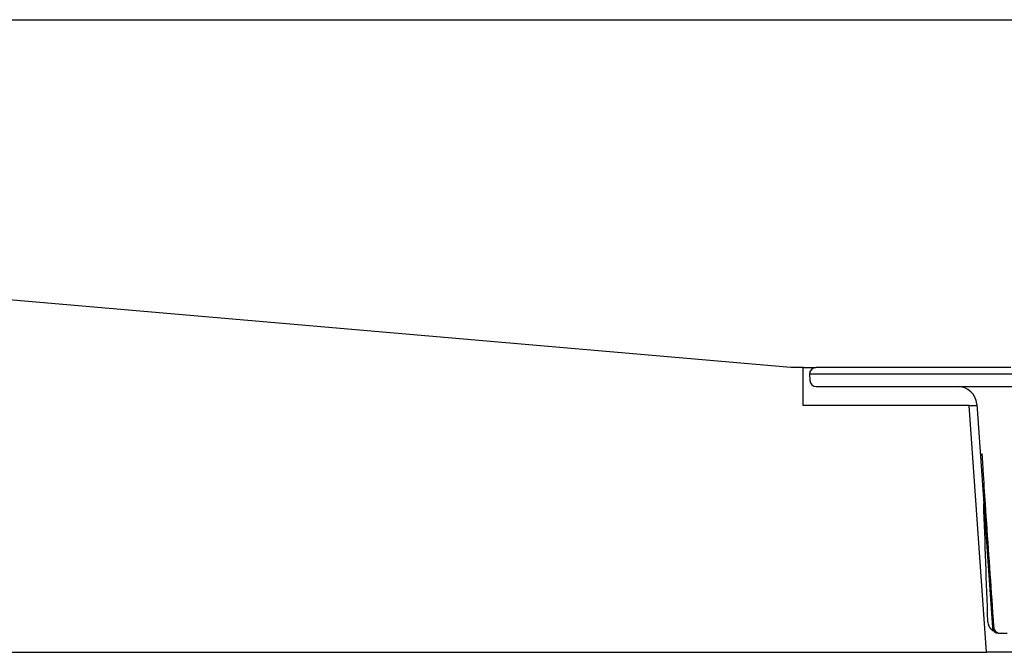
# Model space of a CAD drawing. Header units: millimetres. Extents: x -13710 to 13710, y -375 to 4365.
# Tile 9 of 15: x 1182 to 1260, y 4027 to 4077. Entities that reach past the tile are written whole.
import ezdxf

# ---------------------------------------------------------------- set-up
doc = ezdxf.new("R2010")
doc.units = ezdxf.units.MM
doc.header["$LTSCALE"] = 15
doc.layers.add('_Sichtbarkanten', color=7, linetype='Continuous', lineweight=25)

msp = doc.modelspace()

# ---------------------------------------------------------------- linework, layer by layer
at = {"layer": '_Sichtbarkanten'}
for p, q in [((1243.196, 4049.75), (925.996, 4077.25)), ((925.996, 4077.25), (2728.529, 4077.25)), ((1244.162, 4049.75), (1243.196, 4049.75)), ((1244.162, 4046.75), (1244.162, 4049.75)), ((1244.162, 4049.75), (1245.181, 4049.75)), ((1260.585, 4049.75), (1245.181, 4049.75)), ((1244.682, 4049.282), (1244.68, 4049.25)), ((1244.68, 4049.25), (1261.457, 4049.25)), ((1244.68, 4049.25), (1244.698, 4048.732)), ((1245.197, 4048.25), (1256.4, 4048.25)), ((1256.4, 4048.25), (1261.65, 4048.25)), ((1257.299, 4046.75), (1244.162, 4046.75)), ((1258.662, 4027.25), (1257.299, 4046.75)), ((1257.299, 4046.75), (1257.903, 4046.75)), ((1257.896, 4046.854), (1259.13, 4029.215)), ((1258.302, 4042.968), (1258.302, 4042.968)), ((1259.628, 4028.75), (1260.312, 4028.75)), ((1259.84, 4028.75), (1259.84, 4028.75)), ((913.242, 4027.25), (1258.662, 4027.25)), ((1380.662, 4027.25), (1258.662, 4027.25))]:
    msp.add_line(p, q, dxfattribs=at)
for centre, radius, start, end in [((1245.181, 4049.25), 0.5, 90, 176.27301), ((1245.197, 4048.75), 0.5, 182, 270), ((1256.4, 4046.75), 1.5, 4, 90), ((1259.628, 4029.25), 0.5, 184, 270)]:
    msp.add_arc(centre, radius, start, end, dxfattribs=at)
for points, knots in [([(1258.302, 4042.968), (1258.303, 4042.951), (1258.304, 4042.933), (1258.306, 4042.883), (1258.308, 4042.851), (1258.314, 4042.723), (1258.32, 4042.624), (1258.344, 4042.231), (1258.363, 4041.934), (1258.439, 4040.745), (1258.499, 4039.85), (1258.741, 4036.274), (1258.927, 4033.59), (1259.141, 4030.515), (1259.168, 4030.125), (1259.195, 4029.734)], [0, 0, 0, 0, 0.005912, 0.005912, 0.015892, 0.015892, 0.045831, 0.045831, 0.135579, 0.135579, 0.404676, 0.404676, 1.211775, 1.211775, 1.329213, 1.329213, 1.329213, 1.329213]), ([(1259.302, 4028.871), (1259.258, 4028.895), (1259.217, 4028.921), (1259.093, 4029.015), (1259.018, 4029.093), (1258.897, 4029.268), (1258.85, 4029.366), (1258.797, 4029.548), (1258.783, 4029.631), (1258.78, 4029.714)], [0.0495565, 0.0495565, 0.0495565, 0.0495565, 0.0642481, 0.0642481, 0.0961027, 0.0961027, 0.1279758, 0.1279758, 0.1529038, 0.1529038, 0.1529038, 0.1529038]), ([(1259.235, 4029.225), (1259.241, 4029.163), (1259.258, 4029.104), (1259.311, 4028.995), (1259.349, 4028.945), (1259.443, 4028.854), (1259.504, 4028.816), (1259.634, 4028.764), (1259.706, 4028.75), (1259.778, 4028.75)], [0, 0, 0, 0, 0.022444, 0.022444, 0.0462769, 0.0462769, 0.073846, 0.073846, 0.102094, 0.102094, 0.102094, 0.102094])]:
    msp.add_open_spline(points, degree=3, knots=knots, dxfattribs=at)
for points in [[(1258.78, 4029.714), (1258.668, 4032.811), (1258.557, 4035.908), (1258.445, 4039.004)], [(1259.195, 4029.734), (1259.207, 4029.562), (1259.221, 4029.387), (1259.235, 4029.225)], [(1259.777, 4028.75), (1259.778, 4028.75), (1259.779, 4028.75), (1259.779, 4028.75)]]:
    msp.add_open_spline(points, degree=3, dxfattribs=at)

doc.saveas('drawing.dxf')
